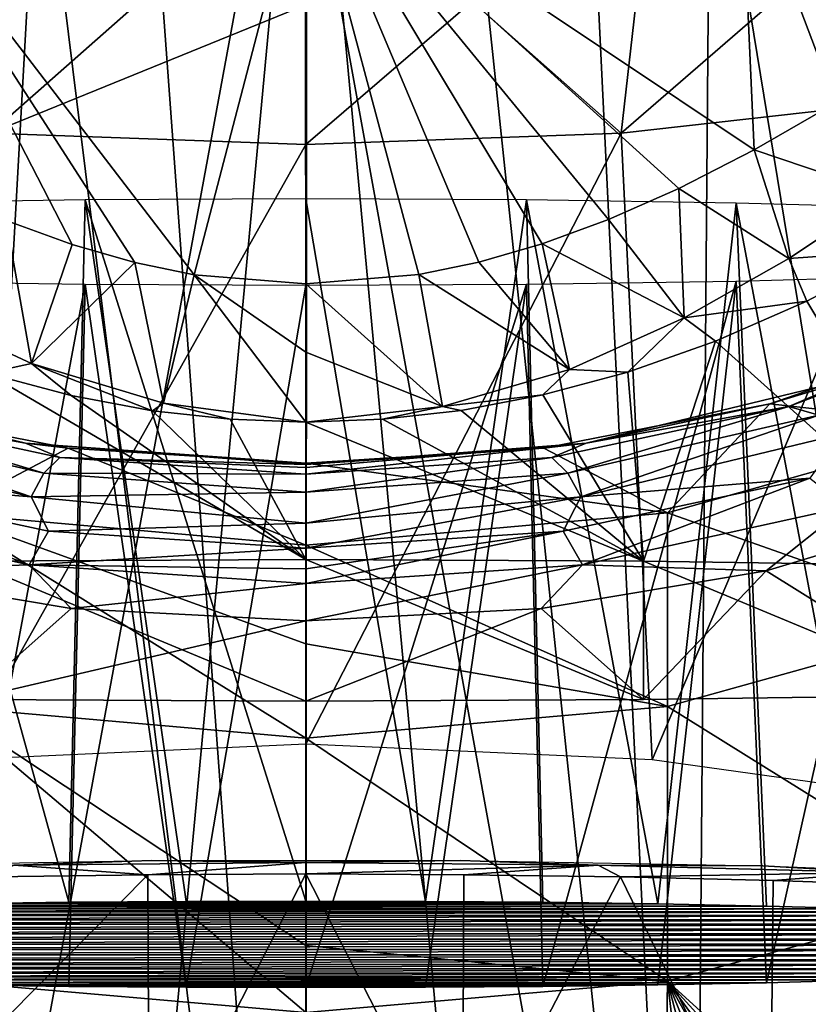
# Model space of a CAD drawing. Header units: millimetres. Extents: x -26 to 26, y -375 to 193.
# Tile 17 of 33: x -3 to 6, y 142 to 154. Entities that reach past the tile are written whole.
import ezdxf

# ---------------------------------------------------------------- set-up
doc = ezdxf.new("R2010")
doc.units = ezdxf.units.MM
doc.header["$LTSCALE"] = 26.699852
for name, color, linetype in [('10', 7, 'CONTINUOUS'), ('123', 7, 'CONTINUOUS'), ('124', 7, 'CONTINUOUS'), ('125', 7, 'CONTINUOUS'), ('126', 7, 'CONTINUOUS'), ('128', 7, 'CONTINUOUS'), ('14', 7, 'CONTINUOUS'), ('15', 7, 'CONTINUOUS'), ('16', 7, 'CONTINUOUS'), ('21', 7, 'CONTINUOUS'), ('22', 7, 'CONTINUOUS'), ('23', 7, 'CONTINUOUS'), ('24', 7, 'CONTINUOUS'), ('25', 7, 'CONTINUOUS'), ('32', 7, 'CONTINUOUS'), ('33', 7, 'CONTINUOUS'), ('40', 7, 'CONTINUOUS'), ('41', 7, 'CONTINUOUS'), ('64', 7, 'CONTINUOUS'), ('65', 7, 'CONTINUOUS')]:
    doc.layers.add(name, color=color, linetype=linetype)

msp = doc.modelspace()

# ---------------------------------------------------------------- linework, layer by layer
at = {"layer": '10', "color": 7, "linetype": 'CONTINUOUS', "true_color": 0xa2afbf}
for points in [[(-9.303, 158.629, 149.83), (0.009, 159.175, 149.636), (-7.433, 118.904, 37.02), (-9.303, 158.629, 149.83)], [(-7.433, 118.904, 37.02), (0.009, 159.175, 149.636), (-3.704, 119.503, 37.879), (-7.433, 118.904, 37.02)], [(-3.704, 119.503, 37.879), (0.009, 159.175, 149.636), (0, 119.699, 38.157), (-3.704, 119.503, 37.879)], [(0, 119.699, 38.157), (0.009, 159.175, 149.636), (3.704, 119.503, 37.879), (0, 119.699, 38.157)], [(0.009, 159.175, 149.636), (9.322, 158.627, 149.831), (3.704, 119.503, 37.879), (0.009, 159.175, 149.636)], [(3.704, 119.503, 37.879), (9.322, 158.627, 149.831), (7.433, 118.904, 37.02), (3.704, 119.503, 37.879)]]:
    msp.add_3dface(points, dxfattribs=at)
at = {"layer": '123', "color": 7, "linetype": 'CONTINUOUS', "true_color": 0xa2afbf}
for points in [[(-2.869, 143.699, 241.49), (-4.26, 143.68, 241.057), (2.869, 143.699, 241.49), (-2.869, 143.699, 241.49)], [(2.869, 143.699, 241.49), (-4.26, 143.68, 241.057), (4.26, 143.68, 241.057), (2.869, 143.699, 241.49)], [(-1.449, 143.71, 241.751), (-2.869, 143.699, 241.49), (1.449, 143.71, 241.751), (-1.449, 143.71, 241.751)], [(1.449, 143.71, 241.751), (-2.869, 143.699, 241.49), (2.869, 143.699, 241.49), (1.449, 143.71, 241.751)], [(0, 143.714, 241.837), (-1.449, 143.71, 241.751), (1.449, 143.71, 241.751), (0, 143.714, 241.837)], [(-7.957, 143.582, 238.825), (-8.981, 143.538, 237.799), (7.957, 143.582, 238.825), (-7.957, 143.582, 238.825)], [(7.957, 143.582, 238.825), (-8.981, 143.538, 237.799), (8.981, 143.538, 237.799), (7.957, 143.582, 238.825)], [(-6.819, 143.621, 239.714), (-7.957, 143.582, 238.825), (6.819, 143.621, 239.714), (-6.819, 143.621, 239.714)], [(6.819, 143.621, 239.714), (-7.957, 143.582, 238.825), (7.957, 143.582, 238.825), (6.819, 143.621, 239.714)], [(-5.573, 143.654, 240.467), (-6.819, 143.621, 239.714), (5.573, 143.654, 240.467), (-5.573, 143.654, 240.467)], [(5.573, 143.654, 240.467), (-6.819, 143.621, 239.714), (6.819, 143.621, 239.714), (5.573, 143.654, 240.467)], [(-4.26, 143.68, 241.057), (-5.573, 143.654, 240.467), (4.26, 143.68, 241.057), (-4.26, 143.68, 241.057)], [(4.26, 143.68, 241.057), (-5.573, 143.654, 240.467), (5.573, 143.654, 240.467), (4.26, 143.68, 241.057)], [(-9.878, 143.488, 236.657), (-10.623, 143.434, 235.424), (9.878, 143.488, 236.657), (-9.878, 143.488, 236.657)], [(9.878, 143.488, 236.657), (-10.623, 143.434, 235.424), (10.623, 143.434, 235.424), (9.878, 143.488, 236.657)], [(-8.981, 143.538, 237.799), (-9.878, 143.488, 236.657), (8.981, 143.538, 237.799), (-8.981, 143.538, 237.799)], [(8.981, 143.538, 237.799), (-9.878, 143.488, 236.657), (9.878, 143.488, 236.657), (8.981, 143.538, 237.799)], [(-11.221, 143.376, 234.097), (-11.65, 143.316, 232.726), (11.221, 143.376, 234.097), (-11.221, 143.376, 234.097)], [(11.221, 143.376, 234.097), (-11.65, 143.316, 232.726), (11.65, 143.316, 232.726), (11.221, 143.376, 234.097)], [(-10.623, 143.434, 235.424), (-11.221, 143.376, 234.097), (10.623, 143.434, 235.424), (-10.623, 143.434, 235.424)], [(10.623, 143.434, 235.424), (-11.221, 143.376, 234.097), (11.221, 143.376, 234.097), (10.623, 143.434, 235.424)], [(-11.908, 143.254, 231.313), (-12, 143.191, 229.851), (11.908, 143.254, 231.313), (-11.908, 143.254, 231.313)], [(11.908, 143.254, 231.313), (-12, 143.191, 229.851), (12, 143.191, 229.851), (11.908, 143.254, 231.313)], [(-11.65, 143.316, 232.726), (-11.908, 143.254, 231.313), (11.65, 143.316, 232.726), (-11.65, 143.316, 232.726)], [(11.65, 143.316, 232.726), (-11.908, 143.254, 231.313), (11.908, 143.254, 231.313), (11.65, 143.316, 232.726)], [(12, 143.191, 229.851), (-12, 143.191, 229.851), (-11.908, 143.127, 228.388), (12, 143.191, 229.851)], [(11.908, 143.127, 228.388), (12, 143.191, 229.851), (-11.908, 143.127, 228.388), (11.908, 143.127, 228.388)], [(-11.65, 143.065, 226.975), (11.908, 143.127, 228.388), (-11.908, 143.127, 228.388), (-11.65, 143.065, 226.975)], [(11.65, 143.065, 226.975), (11.908, 143.127, 228.388), (-11.65, 143.065, 226.975), (11.65, 143.065, 226.975)], [(-11.221, 143.005, 225.604), (11.65, 143.065, 226.975), (-11.65, 143.065, 226.975), (-11.221, 143.005, 225.604)], [(11.221, 143.005, 225.604), (11.65, 143.065, 226.975), (-11.221, 143.005, 225.604), (11.221, 143.005, 225.604)], [(-10.623, 142.947, 224.277), (11.221, 143.005, 225.604), (-11.221, 143.005, 225.604), (-10.623, 142.947, 224.277)], [(10.623, 142.947, 224.277), (11.221, 143.005, 225.604), (-10.623, 142.947, 224.277), (10.623, 142.947, 224.277)], [(-9.878, 142.893, 223.044), (10.623, 142.947, 224.277), (-10.623, 142.947, 224.277), (-9.878, 142.893, 223.044)], [(9.878, 142.893, 223.044), (10.623, 142.947, 224.277), (-9.878, 142.893, 223.044), (9.878, 142.893, 223.044)], [(-8.981, 142.844, 221.902), (9.878, 142.893, 223.044), (-9.878, 142.893, 223.044), (-8.981, 142.844, 221.902)], [(8.981, 142.844, 221.902), (9.878, 142.893, 223.044), (-8.981, 142.844, 221.902), (8.981, 142.844, 221.902)], [(-7.957, 142.799, 220.876), (8.981, 142.844, 221.902), (-8.981, 142.844, 221.902), (-7.957, 142.799, 220.876)], [(7.957, 142.799, 220.876), (8.981, 142.844, 221.902), (-7.957, 142.799, 220.876), (7.957, 142.799, 220.876)], [(-6.819, 142.76, 219.987), (7.957, 142.799, 220.876), (-7.957, 142.799, 220.876), (-6.819, 142.76, 219.987)], [(6.819, 142.76, 219.987), (7.957, 142.799, 220.876), (-6.819, 142.76, 219.987), (6.819, 142.76, 219.987)], [(-5.573, 142.727, 219.234), (6.819, 142.76, 219.987), (-6.819, 142.76, 219.987), (-5.573, 142.727, 219.234)], [(5.573, 142.727, 219.234), (6.819, 142.76, 219.987), (-5.573, 142.727, 219.234), (5.573, 142.727, 219.234)], [(-4.26, 142.701, 218.644), (5.573, 142.727, 219.234), (-5.573, 142.727, 219.234), (-4.26, 142.701, 218.644)], [(4.26, 142.701, 218.644), (5.573, 142.727, 219.234), (-4.26, 142.701, 218.644), (4.26, 142.701, 218.644)], [(-2.869, 142.682, 218.211), (4.26, 142.701, 218.644), (-4.26, 142.701, 218.644), (-2.869, 142.682, 218.211)], [(2.869, 142.682, 218.211), (4.26, 142.701, 218.644), (-2.869, 142.682, 218.211), (2.869, 142.682, 218.211)], [(-1.449, 142.671, 217.95), (2.869, 142.682, 218.211), (-2.869, 142.682, 218.211), (-1.449, 142.671, 217.95)], [(1.449, 142.671, 217.95), (2.869, 142.682, 218.211), (-1.449, 142.671, 217.95), (1.449, 142.671, 217.95)], [(0, 142.667, 217.864), (1.449, 142.671, 217.95), (-1.449, 142.671, 217.95), (0, 142.667, 217.864)]]:
    msp.add_3dface(points, dxfattribs=at)
at = {"layer": '124', "color": 7, "linetype": 'CONTINUOUS', "true_color": 0xa2afbf}
for points in [[(-5.207, 152.154, 240.281), (-2.869, 143.699, 241.49), (-2.67, 152.193, 241.168), (-5.207, 152.154, 240.281)], [(-4.26, 143.68, 241.057), (-2.869, 143.699, 241.49), (-5.207, 152.154, 240.281), (-4.26, 143.68, 241.057)], [(-2.869, 143.699, 241.49), (-1.449, 143.71, 241.751), (-2.67, 152.193, 241.168), (-2.869, 143.699, 241.49)], [(-2.67, 152.193, 241.168), (0, 143.714, 241.837), (0, 152.206, 241.468), (-2.67, 152.193, 241.168)], [(-1.449, 143.71, 241.751), (0, 143.714, 241.837), (-2.67, 152.193, 241.168), (-1.449, 143.71, 241.751)], [(0, 143.714, 241.837), (1.449, 143.71, 241.751), (0, 152.206, 241.468), (0, 143.714, 241.837)], [(0, 152.206, 241.468), (1.449, 143.71, 241.751), (2.67, 152.193, 241.168), (0, 152.206, 241.468)], [(1.449, 143.71, 241.751), (2.869, 143.699, 241.49), (2.67, 152.193, 241.168), (1.449, 143.71, 241.751)], [(2.869, 143.699, 241.49), (4.26, 143.68, 241.057), (2.67, 152.193, 241.168), (2.869, 143.699, 241.49)], [(2.67, 152.193, 241.168), (4.26, 143.68, 241.057), (5.207, 152.154, 240.281), (2.67, 152.193, 241.168)], [(4.26, 143.68, 241.057), (5.573, 143.654, 240.467), (5.207, 152.154, 240.281), (4.26, 143.68, 241.057)], [(5.573, 143.654, 240.467), (6.819, 143.621, 239.714), (5.207, 152.154, 240.281), (5.573, 143.654, 240.467)], [(5.207, 152.154, 240.281), (6.819, 143.621, 239.714), (7.482, 152.092, 238.853), (5.207, 152.154, 240.281)]]:
    msp.add_3dface(points, dxfattribs=at)
at = {"layer": '125', "color": 7, "linetype": 'CONTINUOUS', "true_color": 0xa2afbf}
for points in [[(-2.67, 151.172, 217.792), (-4.26, 142.701, 218.644), (-5.207, 151.211, 218.678), (-2.67, 151.172, 217.792)], [(5.207, 151.211, 218.678), (2.869, 142.682, 218.211), (2.67, 151.172, 217.792), (5.207, 151.211, 218.678)], [(4.26, 142.701, 218.644), (2.869, 142.682, 218.211), (5.207, 151.211, 218.678), (4.26, 142.701, 218.644)], [(5.573, 142.727, 219.234), (4.26, 142.701, 218.644), (5.207, 151.211, 218.678), (5.573, 142.727, 219.234)], [(7.482, 151.273, 220.107), (5.573, 142.727, 219.234), (5.207, 151.211, 218.678), (7.482, 151.273, 220.107)], [(6.819, 142.76, 219.987), (5.573, 142.727, 219.234), (7.482, 151.273, 220.107), (6.819, 142.76, 219.987)], [(-2.869, 142.682, 218.211), (-4.26, 142.701, 218.644), (-2.67, 151.172, 217.792), (-2.869, 142.682, 218.211)], [(-1.449, 142.671, 217.95), (-2.869, 142.682, 218.211), (-2.67, 151.172, 217.792), (-1.449, 142.671, 217.95)], [(0, 151.159, 217.491), (-1.449, 142.671, 217.95), (-2.67, 151.172, 217.792), (0, 151.159, 217.491)], [(0, 142.667, 217.864), (-1.449, 142.671, 217.95), (0, 151.159, 217.491), (0, 142.667, 217.864)], [(1.449, 142.671, 217.95), (0, 142.667, 217.864), (2.67, 151.172, 217.792), (1.449, 142.671, 217.95)], [(2.67, 151.172, 217.792), (0, 142.667, 217.864), (0, 151.159, 217.491), (2.67, 151.172, 217.792)], [(2.869, 142.682, 218.211), (1.449, 142.671, 217.95), (2.67, 151.172, 217.792), (2.869, 142.682, 218.211)]]:
    msp.add_3dface(points, dxfattribs=at)
at = {"layer": '126', "color": 7, "linetype": 'CONTINUOUS', "true_color": 0xa2afbf}
for points in [[(-1.895, 140.345, -8.248), (-5.62, 140.285, -7.555), (-1.913, 144.033, -5.668), (-1.895, 140.345, -8.248)], [(-1.913, 144.033, -5.668), (-5.62, 140.285, -7.555), (-3.805, 144.007, -5.369), (-1.913, 144.033, -5.668)], [(0, 144.042, -5.768), (-1.895, 140.345, -8.248), (-1.913, 144.033, -5.668), (0, 144.042, -5.768)], [(1.895, 140.345, -8.248), (-1.895, 140.345, -8.248), (0, 144.042, -5.768), (1.895, 140.345, -8.248)], [(1.913, 144.033, -5.668), (1.895, 140.345, -8.248), (0, 144.042, -5.768), (1.913, 144.033, -5.668)], [(3.805, 144.007, -5.369), (1.895, 140.345, -8.248), (1.913, 144.033, -5.668), (3.805, 144.007, -5.369)], [(5.62, 140.285, -7.555), (1.895, 140.345, -8.248), (3.805, 144.007, -5.369), (5.62, 140.285, -7.555)], [(5.655, 143.964, -4.875), (5.62, 140.285, -7.555), (3.805, 144.007, -5.369), (5.655, 143.964, -4.875)], [(7.443, 143.904, -4.191), (5.62, 140.285, -7.555), (5.655, 143.964, -4.875), (7.443, 143.904, -4.191)], [(9.154, 140.165, -6.191), (5.62, 140.285, -7.555), (7.443, 143.904, -4.191), (9.154, 140.165, -6.191)]]:
    msp.add_3dface(points, dxfattribs=at)
at = {"layer": '128', "color": 7, "linetype": 'CONTINUOUS', "true_color": 0xa2afbf}
for points in [[(-1.87, 144.206, -5.247), (-3.535, 144.149, -5.23), (-5.529, 144.138, -4.472), (-1.87, 144.206, -5.247)], [(0, 144.179, -5.577), (-3.535, 144.149, -5.23), (-1.87, 144.206, -5.247), (0, 144.179, -5.577)], [(0, 144.179, -5.577), (-1.913, 144.033, -5.668), (-3.535, 144.149, -5.23), (0, 144.179, -5.577)], [(0, 144.042, -5.768), (-1.913, 144.033, -5.668), (0, 144.179, -5.577), (0, 144.042, -5.768)], [(1.87, 144.206, -5.247), (0, 144.179, -5.577), (-1.87, 144.206, -5.247), (1.87, 144.206, -5.247)], [(3.535, 144.149, -5.23), (0, 144.179, -5.577), (1.87, 144.206, -5.247), (3.535, 144.149, -5.23)], [(3.535, 144.149, -5.23), (0, 144.042, -5.768), (0, 144.179, -5.577), (3.535, 144.149, -5.23)], [(5.529, 144.138, -4.472), (3.535, 144.149, -5.23), (1.87, 144.206, -5.247), (5.529, 144.138, -4.472)], [(-1.913, 144.033, -5.668), (-3.805, 144.007, -5.369), (-3.535, 144.149, -5.23), (-1.913, 144.033, -5.668)], [(1.913, 144.033, -5.668), (0, 144.042, -5.768), (3.535, 144.149, -5.23), (1.913, 144.033, -5.668)], [(3.805, 144.007, -5.369), (1.913, 144.033, -5.668), (3.535, 144.149, -5.23), (3.805, 144.007, -5.369)], [(6.935, 144.059, -4.203), (3.805, 144.007, -5.369), (3.535, 144.149, -5.23), (6.935, 144.059, -4.203)], [(6.935, 144.059, -4.203), (3.535, 144.149, -5.23), (5.529, 144.138, -4.472), (6.935, 144.059, -4.203)], [(5.655, 143.964, -4.875), (3.805, 144.007, -5.369), (6.935, 144.059, -4.203), (5.655, 143.964, -4.875)], [(8.947, 144.006, -2.956), (6.935, 144.059, -4.203), (5.529, 144.138, -4.472), (8.947, 144.006, -2.956)], [(7.443, 143.904, -4.191), (5.655, 143.964, -4.875), (6.935, 144.059, -4.203), (7.443, 143.904, -4.191)]]:
    msp.add_3dface(points, dxfattribs=at)
at = {"layer": '14', "color": 7, "linetype": 'CONTINUOUS', "true_color": 0xa2afbf}
for points in [[(-2.875, 149.188, 208.046), (-5.611, 149.724, 208.539), (-4.374, 148.406, 198.552), (-2.875, 149.188, 208.046)], [(0, 148.018, 198.603), (-2.875, 149.188, 208.046), (-4.374, 148.406, 198.552), (0, 148.018, 198.603)], [(0, 149.008, 207.876), (-2.875, 149.188, 208.046), (0, 148.018, 198.603), (0, 149.008, 207.876)], [(0, 148.018, 198.603), (-4.374, 148.406, 198.552), (0, 146.824, 190.661), (0, 148.018, 198.603)], [(-4.374, 148.406, 198.552), (-4.374, 146.068, 184.466), (0, 145.684, 184.544), (-4.374, 148.406, 198.552)], [(-4.374, 148.406, 198.552), (0, 145.684, 184.544), (0, 146.824, 190.661), (-4.374, 148.406, 198.552)], [(-4.374, 142.744, 170.579), (0, 142.367, 170.683), (-4.374, 146.068, 184.466), (-4.374, 142.744, 170.579)], [(0, 142.367, 170.683), (0, 143.176, 173.695), (-4.374, 146.068, 184.466), (0, 142.367, 170.683)], [(-4.374, 146.068, 184.466), (0, 143.176, 173.695), (0, 145.684, 184.544), (-4.374, 146.068, 184.466)], [(-0.658, 138.096, 157.101), (0, 138.089, 157.104), (-4.374, 142.744, 170.579), (-0.658, 138.096, 157.101)], [(-4.374, 142.744, 170.579), (0, 138.089, 157.104), (0, 142.367, 170.683), (-4.374, 142.744, 170.579)], [(-3.735, 138.355, 157.009), (-3.146, 138.276, 157.037), (-4.374, 142.744, 170.579), (-3.735, 138.355, 157.009)], [(-3.146, 138.276, 157.037), (-2.544, 138.21, 157.061), (-4.374, 142.744, 170.579), (-3.146, 138.276, 157.037)], [(-2.544, 138.21, 157.061), (-1.929, 138.158, 157.079), (-4.374, 142.744, 170.579), (-2.544, 138.21, 157.061)], [(-1.929, 138.158, 157.079), (-1.3, 138.12, 157.093), (-4.374, 142.744, 170.579), (-1.929, 138.158, 157.079)], [(-1.3, 138.12, 157.093), (-0.658, 138.096, 157.101), (-4.374, 142.744, 170.579), (-1.3, 138.12, 157.093)]]:
    msp.add_3dface(points, dxfattribs=at)
at = {"layer": '15', "color": 7, "linetype": 'CONTINUOUS', "true_color": 0xa2afbf}
for points in [[(5.614, 149.725, 208.54), (8.088, 149.45, 198.417), (8.201, 150.619, 209.349), (5.614, 149.725, 208.54)], [(2.878, 149.188, 208.046), (4.374, 148.407, 198.552), (5.614, 149.725, 208.54), (2.878, 149.188, 208.046)], [(4.374, 148.407, 198.552), (8.088, 149.45, 198.417), (5.614, 149.725, 208.54), (4.374, 148.407, 198.552)], [(8.088, 149.45, 198.417), (4.374, 148.407, 198.552), (8.088, 147.099, 184.257), (8.088, 149.45, 198.417)], [(0, 149.008, 207.876), (4.374, 148.407, 198.552), (2.878, 149.188, 208.046), (0, 149.008, 207.876)], [(0, 149.008, 207.876), (0, 148.018, 198.603), (4.374, 148.407, 198.552), (0, 149.008, 207.876)], [(4.374, 148.407, 198.552), (0, 148.018, 198.603), (4.374, 146.068, 184.466), (4.374, 148.407, 198.552)], [(8.088, 147.099, 184.257), (4.374, 148.407, 198.552), (4.374, 146.068, 184.466), (8.088, 147.099, 184.257)], [(0, 148.018, 198.603), (0, 146.824, 190.661), (4.374, 146.068, 184.466), (0, 148.018, 198.603)], [(8.088, 147.099, 184.257), (4.374, 146.068, 184.466), (8.088, 143.758, 170.298), (8.088, 147.099, 184.257)], [(0, 146.824, 190.661), (0, 145.684, 184.544), (4.374, 146.068, 184.466), (0, 146.824, 190.661)], [(4.374, 146.068, 184.466), (0, 145.684, 184.544), (4.374, 142.744, 170.579), (4.374, 146.068, 184.466)], [(8.088, 143.758, 170.298), (4.374, 146.068, 184.466), (4.374, 142.744, 170.579), (8.088, 143.758, 170.298)], [(0, 145.684, 184.544), (0, 143.176, 173.695), (4.374, 142.744, 170.579), (0, 145.684, 184.544)], [(8.031, 139.429, 156.629), (8.088, 143.758, 170.298), (4.374, 142.744, 170.579), (8.031, 139.429, 156.629)], [(0, 143.176, 173.695), (0, 142.367, 170.683), (4.374, 142.744, 170.579), (0, 143.176, 173.695)], [(0, 142.367, 170.683), (4.312, 138.447, 156.977), (4.374, 142.744, 170.579), (0, 142.367, 170.683)], [(4.312, 138.447, 156.977), (4.877, 138.552, 156.94), (4.374, 142.744, 170.579), (4.312, 138.447, 156.977)], [(4.877, 138.552, 156.94), (5.431, 138.669, 156.898), (4.374, 142.744, 170.579), (4.877, 138.552, 156.94)], [(5.431, 138.669, 156.898), (5.975, 138.798, 156.852), (4.374, 142.744, 170.579), (5.431, 138.669, 156.898)], [(5.975, 138.798, 156.852), (6.506, 138.939, 156.802), (4.374, 142.744, 170.579), (5.975, 138.798, 156.852)], [(6.506, 138.939, 156.802), (7.026, 139.092, 156.748), (4.374, 142.744, 170.579), (6.506, 138.939, 156.802)], [(7.026, 139.092, 156.748), (7.535, 139.255, 156.691), (4.374, 142.744, 170.579), (7.026, 139.092, 156.748)], [(7.535, 139.255, 156.691), (8.031, 139.429, 156.629), (4.374, 142.744, 170.579), (7.535, 139.255, 156.691)]]:
    msp.add_3dface(points, dxfattribs=at)
at = {"layer": '16', "color": 7, "linetype": 'CONTINUOUS', "true_color": 0xa2afbf}
for points in [[(-5.277, 156.4, 246.491), (-1.354, 151.286, 248.86), (-0.008, 156.427, 246.872), (-5.277, 156.4, 246.491)], [(-2.072, 151.434, 248.78), (-1.354, 151.286, 248.86), (-5.277, 156.4, 246.491), (-2.072, 151.434, 248.78)], [(-2.83, 151.652, 248.659), (-2.072, 151.434, 248.78), (-5.277, 156.4, 246.491), (-2.83, 151.652, 248.659)], [(-3.627, 151.943, 248.493), (-2.83, 151.652, 248.659), (-5.277, 156.4, 246.491), (-3.627, 151.943, 248.493)], [(-1.354, 151.286, 248.86), (0, 151.175, 248.919), (-0.008, 156.427, 246.872), (-1.354, 151.286, 248.86)], [(-0.008, 156.427, 246.872), (0, 151.175, 248.919), (1.368, 151.288, 248.859), (-0.008, 156.427, 246.872)], [(5.262, 156.4, 246.493), (-0.008, 156.427, 246.872), (5.425, 152.796, 247.973), (5.262, 156.4, 246.493)], [(5.425, 152.796, 247.973), (-0.008, 156.427, 246.872), (4.513, 152.33, 248.263), (5.425, 152.796, 247.973)], [(4.513, 152.33, 248.263), (-0.008, 156.427, 246.872), (3.661, 151.954, 248.486), (4.513, 152.33, 248.263)], [(3.661, 151.954, 248.486), (-0.008, 156.427, 246.872), (2.858, 151.659, 248.655), (3.661, 151.954, 248.486)], [(2.858, 151.659, 248.655), (-0.008, 156.427, 246.872), (2.094, 151.438, 248.777), (2.858, 151.659, 248.655)], [(2.094, 151.438, 248.777), (-0.008, 156.427, 246.872), (1.368, 151.288, 248.859), (2.094, 151.438, 248.777)], [(8.667, 154.884, 246.507), (5.262, 156.4, 246.493), (7.877, 154.317, 246.932), (8.667, 154.884, 246.507)], [(7.877, 154.317, 246.932), (5.262, 156.4, 246.493), (7.123, 153.811, 247.295), (7.877, 154.317, 246.932)], [(7.123, 153.811, 247.295), (5.262, 156.4, 246.493), (6.414, 153.366, 247.601), (7.123, 153.811, 247.295)], [(6.414, 153.366, 247.601), (5.262, 156.4, 246.493), (5.425, 152.796, 247.973), (6.414, 153.366, 247.601)]]:
    msp.add_3dface(points, dxfattribs=at)
at = {"layer": '21', "color": 7, "linetype": 'CONTINUOUS', "true_color": 0xa2afbf}
for points in [[(0, 146.131, 210.083), (0, 147.843, 249.286), (-4.085, 147.824, 248.856), (0, 146.131, 210.083)], [(-4.085, 146.15, 210.513), (0, 146.131, 210.083), (-4.085, 147.824, 248.856), (-4.085, 146.15, 210.513)], [(4.085, 147.824, 248.856), (0, 147.843, 249.286), (4.085, 146.15, 210.513), (4.085, 147.824, 248.856)], [(4.085, 146.15, 210.513), (0, 147.843, 249.286), (0, 146.131, 210.083), (4.085, 146.15, 210.513)], [(7.984, 147.769, 247.589), (4.085, 147.824, 248.856), (7.983, 146.205, 211.781), (7.984, 147.769, 247.589)], [(7.983, 146.205, 211.781), (4.085, 147.824, 248.856), (4.085, 146.15, 210.513), (7.983, 146.205, 211.781)]]:
    msp.add_3dface(points, dxfattribs=at)
at = {"layer": '22', "color": 7, "linetype": 'CONTINUOUS', "true_color": 0xa2afbf}
for points in [[(6.06, 150.967, 248.189), (7.984, 147.769, 247.589), (7.22, 151.58, 247.745), (6.06, 150.967, 248.189)], [(4.955, 150.482, 248.534), (7.984, 147.769, 247.589), (6.06, 150.967, 248.189), (4.955, 150.482, 248.534)], [(3.894, 150.109, 248.796), (4.085, 147.824, 248.856), (4.955, 150.482, 248.534), (3.894, 150.109, 248.796)], [(4.085, 147.824, 248.856), (7.984, 147.769, 247.589), (4.955, 150.482, 248.534), (4.085, 147.824, 248.856)], [(2.868, 149.833, 248.988), (4.085, 147.824, 248.856), (3.894, 150.109, 248.796), (2.868, 149.833, 248.988)], [(1.878, 149.646, 249.117), (4.085, 147.824, 248.856), (2.868, 149.833, 248.988), (1.878, 149.646, 249.117)], [(0, 149.506, 249.214), (4.085, 147.824, 248.856), (0.928, 149.54, 249.19), (0, 149.506, 249.214)], [(0.928, 149.54, 249.19), (4.085, 147.824, 248.856), (1.878, 149.646, 249.117), (0.928, 149.54, 249.19)], [(0, 147.843, 249.286), (4.085, 147.824, 248.856), (0, 149.506, 249.214), (0, 147.843, 249.286)], [(8.161, 148.486, 211.76), (7.983, 146.205, 211.781), (5.568, 147.707, 210.822), (8.161, 148.486, 211.76)], [(5.568, 147.707, 210.822), (4.085, 146.15, 210.513), (2.845, 147.252, 210.242), (5.568, 147.707, 210.822)], [(7.983, 146.205, 211.781), (4.085, 146.15, 210.513), (5.568, 147.707, 210.822), (7.983, 146.205, 211.781)], [(4.085, 146.15, 210.513), (0, 146.131, 210.083), (2.845, 147.252, 210.242), (4.085, 146.15, 210.513)], [(2.845, 147.252, 210.242), (0, 146.131, 210.083), (0, 147.102, 210.041), (2.845, 147.252, 210.242)]]:
    msp.add_3dface(points, dxfattribs=at)
at = {"layer": '23', "color": 7, "linetype": 'CONTINUOUS', "true_color": 0xa2afbf}
for points in [[(-4.085, 147.824, 248.856), (0, 147.843, 249.286), (-3.861, 150.097, 248.804), (-4.085, 147.824, 248.856)], [(-3.861, 150.097, 248.804), (0, 147.843, 249.286), (-2.84, 149.826, 248.993), (-3.861, 150.097, 248.804)], [(-2.84, 149.826, 248.993), (0, 147.843, 249.286), (-1.858, 149.643, 249.119), (-2.84, 149.826, 248.993)], [(-1.858, 149.643, 249.119), (0, 147.843, 249.286), (-0.917, 149.539, 249.191), (-1.858, 149.643, 249.119)], [(0, 147.843, 249.286), (0, 149.506, 249.214), (-0.917, 149.539, 249.191), (0, 147.843, 249.286)], [(-2.84, 147.251, 210.241), (-4.085, 146.15, 210.513), (-5.562, 147.705, 210.82), (-2.84, 147.251, 210.241)], [(0, 147.102, 210.041), (-4.085, 146.15, 210.513), (-2.84, 147.251, 210.241), (0, 147.102, 210.041)], [(0, 146.131, 210.083), (-4.085, 146.15, 210.513), (0, 147.102, 210.041), (0, 146.131, 210.083)]]:
    msp.add_3dface(points, dxfattribs=at)
at = {"layer": '24', "color": 7, "linetype": 'CONTINUOUS', "true_color": 0xa2afbf}
for points in [[(-6.644, 150.035, 209.12), (-5.611, 149.724, 208.539), (-3.392, 149.251, 208.54), (-6.644, 150.035, 209.12)], [(-6.644, 150.035, 209.12), (-3.392, 149.251, 208.54), (-5.846, 149.692, 209.447), (-6.644, 150.035, 209.12)], [(-6.207, 149.59, 210.006), (-5.846, 149.692, 209.447), (-3.171, 148.887, 209.397), (-6.207, 149.59, 210.006)], [(-5.846, 149.692, 209.447), (-3.392, 149.251, 208.54), (-2.976, 149.076, 208.952), (-5.846, 149.692, 209.447)], [(-5.846, 149.692, 209.447), (-2.976, 149.076, 208.952), (-3.171, 148.887, 209.397), (-5.846, 149.692, 209.447)], [(-5.611, 149.724, 208.539), (-2.875, 149.188, 208.046), (-3.392, 149.251, 208.54), (-5.611, 149.724, 208.539)], [(-6.491, 149.363, 210.496), (-6.207, 149.59, 210.006), (-3.326, 148.602, 209.78), (-6.491, 149.363, 210.496)], [(-6.207, 149.59, 210.006), (-3.171, 148.887, 209.397), (-3.326, 148.602, 209.78), (-6.207, 149.59, 210.006)], [(-6.491, 149.363, 210.496), (-3.326, 148.602, 209.78), (-6.099, 148.827, 210.694), (-6.491, 149.363, 210.496)], [(-2.875, 149.188, 208.046), (0, 149.008, 207.876), (-3.392, 149.251, 208.54), (-2.875, 149.188, 208.046)], [(-3.392, 149.251, 208.54), (0, 149.008, 207.876), (0, 148.993, 208.335), (-3.392, 149.251, 208.54)], [(-3.392, 149.251, 208.54), (0, 148.993, 208.335), (-2.976, 149.076, 208.952), (-3.392, 149.251, 208.54)], [(-2.976, 149.076, 208.952), (0, 148.874, 208.779), (-3.171, 148.887, 209.397), (-2.976, 149.076, 208.952)], [(0, 148.993, 208.335), (0, 148.958, 208.516), (-2.976, 149.076, 208.952), (0, 148.993, 208.335)], [(-2.976, 149.076, 208.952), (0, 148.958, 208.516), (0, 148.874, 208.779), (-2.976, 149.076, 208.952)], [(-3.349, 147.78, 210.245), (-6.543, 148.48, 211.042), (-6.099, 148.827, 210.694), (-3.349, 147.78, 210.245)], [(-3.349, 147.78, 210.245), (-6.099, 148.827, 210.694), (-3.115, 148.187, 210.026), (-3.349, 147.78, 210.245)], [(-6.099, 148.827, 210.694), (-3.326, 148.602, 209.78), (-3.115, 148.187, 210.026), (-6.099, 148.827, 210.694)], [(-3.171, 148.887, 209.397), (0, 148.657, 209.184), (-3.326, 148.602, 209.78), (-3.171, 148.887, 209.397)], [(0, 148.874, 208.779), (0, 148.657, 209.184), (-3.171, 148.887, 209.397), (0, 148.874, 208.779)], [(0, 148.657, 209.184), (0, 148.285, 209.588), (-3.326, 148.602, 209.78), (0, 148.657, 209.184)], [(-3.326, 148.602, 209.78), (0, 148.285, 209.588), (-3.115, 148.187, 210.026), (-3.326, 148.602, 209.78)], [(-3.349, 147.78, 210.245), (-5.562, 147.705, 210.82), (-6.543, 148.48, 211.042), (-3.349, 147.78, 210.245)], [(-3.115, 148.187, 210.026), (0, 148.285, 209.588), (0, 147.979, 209.795), (-3.115, 148.187, 210.026)], [(-3.349, 147.78, 210.245), (-3.115, 148.187, 210.026), (0, 147.979, 209.795), (-3.349, 147.78, 210.245)], [(-3.349, 147.78, 210.245), (0, 147.979, 209.795), (0, 147.73, 209.911), (-3.349, 147.78, 210.245)], [(-2.84, 147.251, 210.241), (-5.562, 147.705, 210.82), (-3.349, 147.78, 210.245), (-2.84, 147.251, 210.241)], [(0, 147.553, 209.969), (-2.84, 147.251, 210.241), (-3.349, 147.78, 210.245), (0, 147.553, 209.969)], [(0, 147.553, 209.969), (-3.349, 147.78, 210.245), (0, 147.73, 209.911), (0, 147.553, 209.969)], [(0, 147.102, 210.041), (-2.84, 147.251, 210.241), (0, 147.553, 209.969), (0, 147.102, 210.041)]]:
    msp.add_3dface(points, dxfattribs=at)
at = {"layer": '25', "color": 7, "linetype": 'CONTINUOUS', "true_color": 0xa2afbf}
for points in [[(5.614, 149.725, 208.54), (8.201, 150.619, 209.349), (6.644, 150.035, 209.12), (5.614, 149.725, 208.54)], [(5.846, 149.692, 209.447), (6.644, 150.035, 209.12), (8.532, 150.712, 210.208), (5.846, 149.692, 209.447)], [(5.846, 149.692, 209.447), (8.532, 150.712, 210.208), (6.207, 149.59, 210.006), (5.846, 149.692, 209.447)], [(3.392, 149.251, 208.54), (5.614, 149.725, 208.54), (6.644, 150.035, 209.12), (3.392, 149.251, 208.54)], [(3.392, 149.251, 208.54), (6.644, 150.035, 209.12), (5.846, 149.692, 209.447), (3.392, 149.251, 208.54)], [(2.878, 149.188, 208.046), (5.614, 149.725, 208.54), (3.392, 149.251, 208.54), (2.878, 149.188, 208.046)], [(2.976, 149.076, 208.952), (3.392, 149.251, 208.54), (5.846, 149.692, 209.447), (2.976, 149.076, 208.952)], [(2.976, 149.076, 208.952), (5.846, 149.692, 209.447), (3.171, 148.887, 209.397), (2.976, 149.076, 208.952)], [(3.171, 148.887, 209.397), (5.846, 149.692, 209.447), (6.207, 149.59, 210.006), (3.171, 148.887, 209.397)], [(3.171, 148.887, 209.397), (6.207, 149.59, 210.006), (3.326, 148.602, 209.78), (3.171, 148.887, 209.397)], [(3.326, 148.602, 209.78), (6.207, 149.59, 210.006), (6.491, 149.363, 210.496), (3.326, 148.602, 209.78)], [(3.326, 148.602, 209.78), (6.491, 149.363, 210.496), (6.099, 148.827, 210.694), (3.326, 148.602, 209.78)], [(0, 148.993, 208.335), (2.878, 149.188, 208.046), (3.392, 149.251, 208.54), (0, 148.993, 208.335)], [(0, 148.958, 208.516), (0, 148.993, 208.335), (3.392, 149.251, 208.54), (0, 148.958, 208.516)], [(0, 148.874, 208.779), (0, 148.958, 208.516), (3.392, 149.251, 208.54), (0, 148.874, 208.779)], [(0, 148.874, 208.779), (3.392, 149.251, 208.54), (2.976, 149.076, 208.952), (0, 148.874, 208.779)], [(0, 149.008, 207.876), (2.878, 149.188, 208.046), (0, 148.993, 208.335), (0, 149.008, 207.876)], [(0, 148.657, 209.184), (0, 148.874, 208.779), (2.976, 149.076, 208.952), (0, 148.657, 209.184)], [(0, 148.657, 209.184), (2.976, 149.076, 208.952), (3.171, 148.887, 209.397), (0, 148.657, 209.184)], [(0, 148.285, 209.588), (0, 148.657, 209.184), (3.171, 148.887, 209.397), (0, 148.285, 209.588)], [(0, 148.285, 209.588), (3.171, 148.887, 209.397), (3.326, 148.602, 209.78), (0, 148.285, 209.588)], [(3.349, 147.78, 210.245), (3.115, 148.187, 210.026), (6.099, 148.827, 210.694), (3.349, 147.78, 210.245)], [(3.115, 148.187, 210.026), (3.326, 148.602, 209.78), (6.099, 148.827, 210.694), (3.115, 148.187, 210.026)], [(6.543, 148.48, 211.042), (3.349, 147.78, 210.245), (6.099, 148.827, 210.694), (6.543, 148.48, 211.042)], [(0, 147.979, 209.795), (0, 148.285, 209.588), (3.326, 148.602, 209.78), (0, 147.979, 209.795)], [(0, 147.979, 209.795), (3.326, 148.602, 209.78), (3.115, 148.187, 210.026), (0, 147.979, 209.795)], [(6.543, 148.48, 211.042), (5.568, 147.707, 210.822), (3.349, 147.78, 210.245), (6.543, 148.48, 211.042)], [(8.161, 148.486, 211.76), (5.568, 147.707, 210.822), (6.543, 148.48, 211.042), (8.161, 148.486, 211.76)], [(0, 147.553, 209.969), (0, 147.73, 209.911), (3.115, 148.187, 210.026), (0, 147.553, 209.969)], [(3.349, 147.78, 210.245), (0, 147.553, 209.969), (3.115, 148.187, 210.026), (3.349, 147.78, 210.245)], [(0, 147.73, 209.911), (0, 147.979, 209.795), (3.115, 148.187, 210.026), (0, 147.73, 209.911)], [(2.845, 147.252, 210.242), (0, 147.102, 210.041), (3.349, 147.78, 210.245), (2.845, 147.252, 210.242)], [(0, 147.102, 210.041), (0, 147.553, 209.969), (3.349, 147.78, 210.245), (0, 147.102, 210.041)], [(5.568, 147.707, 210.822), (2.845, 147.252, 210.242), (3.349, 147.78, 210.245), (5.568, 147.707, 210.822)]]:
    msp.add_3dface(points, dxfattribs=at)
at = {"layer": '32', "color": 7, "linetype": 'CONTINUOUS', "true_color": 0xa2afbf}
for points in [[(6.414, 153.366, 247.601), (5.425, 152.796, 247.973), (7.012, 152.262, 247.749), (6.414, 153.366, 247.601)], [(5.425, 152.796, 247.973), (4.513, 152.33, 248.263), (5.843, 151.485, 248.208), (5.425, 152.796, 247.973)], [(7.012, 152.262, 247.749), (5.425, 152.796, 247.973), (5.843, 151.485, 248.208), (7.012, 152.262, 247.749)], [(4.513, 152.33, 248.263), (3.661, 151.954, 248.486), (4.579, 150.764, 248.603), (4.513, 152.33, 248.263)], [(5.843, 151.485, 248.208), (4.513, 152.33, 248.263), (4.579, 150.764, 248.603), (5.843, 151.485, 248.208)], [(7.22, 151.58, 247.745), (7.012, 152.262, 247.749), (5.843, 151.485, 248.208), (7.22, 151.58, 247.745)], [(3.661, 151.954, 248.486), (2.858, 151.659, 248.655), (4.579, 150.764, 248.603), (3.661, 151.954, 248.486)], [(2.858, 151.659, 248.655), (2.094, 151.438, 248.777), (3.191, 150.142, 248.92), (2.858, 151.659, 248.655)], [(4.579, 150.764, 248.603), (2.858, 151.659, 248.655), (3.191, 150.142, 248.92), (4.579, 150.764, 248.603)], [(6.06, 150.967, 248.189), (7.22, 151.58, 247.745), (5.843, 151.485, 248.208), (6.06, 150.967, 248.189)], [(2.094, 151.438, 248.777), (1.368, 151.288, 248.859), (3.191, 150.142, 248.92), (2.094, 151.438, 248.777)], [(6.06, 150.967, 248.189), (5.843, 151.485, 248.208), (4.579, 150.764, 248.603), (6.06, 150.967, 248.189)], [(1.368, 151.288, 248.859), (0, 151.175, 248.919), (1.654, 149.694, 249.135), (1.368, 151.288, 248.859)], [(3.191, 150.142, 248.92), (1.368, 151.288, 248.859), (1.654, 149.694, 249.135), (3.191, 150.142, 248.92)], [(1.654, 149.694, 249.135), (0, 151.175, 248.919), (0, 150.35, 249.121), (1.654, 149.694, 249.135)], [(4.955, 150.482, 248.534), (6.06, 150.967, 248.189), (4.579, 150.764, 248.603), (4.955, 150.482, 248.534)], [(3.894, 150.109, 248.796), (4.579, 150.764, 248.603), (3.191, 150.142, 248.92), (3.894, 150.109, 248.796)], [(3.894, 150.109, 248.796), (4.955, 150.482, 248.534), (4.579, 150.764, 248.603), (3.894, 150.109, 248.796)], [(0, 149.506, 249.214), (1.654, 149.694, 249.135), (0, 150.35, 249.121), (0, 149.506, 249.214)], [(2.868, 149.833, 248.988), (3.191, 150.142, 248.92), (1.654, 149.694, 249.135), (2.868, 149.833, 248.988)], [(2.868, 149.833, 248.988), (3.894, 150.109, 248.796), (3.191, 150.142, 248.92), (2.868, 149.833, 248.988)], [(1.878, 149.646, 249.117), (2.868, 149.833, 248.988), (1.654, 149.694, 249.135), (1.878, 149.646, 249.117)], [(0.928, 149.54, 249.19), (1.654, 149.694, 249.135), (0, 149.506, 249.214), (0.928, 149.54, 249.19)], [(0.928, 149.54, 249.19), (1.878, 149.646, 249.117), (1.654, 149.694, 249.135), (0.928, 149.54, 249.19)]]:
    msp.add_3dface(points, dxfattribs=at)
at = {"layer": '33', "color": 7, "linetype": 'CONTINUOUS', "true_color": 0xa2afbf}
for points in [[(-3.321, 150.215, 248.894), (-3.627, 151.943, 248.493), (-4.758, 150.879, 248.551), (-3.321, 150.215, 248.894)], [(-2.83, 151.652, 248.659), (-3.627, 151.943, 248.493), (-3.321, 150.215, 248.894), (-2.83, 151.652, 248.659)], [(-2.072, 151.434, 248.78), (-2.83, 151.652, 248.659), (-3.321, 150.215, 248.894), (-2.072, 151.434, 248.78)], [(-1.725, 149.733, 249.127), (-2.072, 151.434, 248.78), (-3.321, 150.215, 248.894), (-1.725, 149.733, 249.127)], [(-1.354, 151.286, 248.86), (-2.072, 151.434, 248.78), (-1.725, 149.733, 249.127), (-1.354, 151.286, 248.86)], [(0, 149.506, 249.214), (-1.354, 151.286, 248.86), (-1.725, 149.733, 249.127), (0, 149.506, 249.214)], [(0, 151.175, 248.919), (-1.354, 151.286, 248.86), (0, 150.35, 249.121), (0, 151.175, 248.919)], [(-1.354, 151.286, 248.86), (0, 149.506, 249.214), (0, 150.35, 249.121), (-1.354, 151.286, 248.86)], [(-3.861, 150.097, 248.804), (-3.321, 150.215, 248.894), (-4.758, 150.879, 248.551), (-3.861, 150.097, 248.804)], [(-3.861, 150.097, 248.804), (-2.84, 149.826, 248.993), (-3.321, 150.215, 248.894), (-3.861, 150.097, 248.804)], [(-2.84, 149.826, 248.993), (-1.858, 149.643, 249.119), (-3.321, 150.215, 248.894), (-2.84, 149.826, 248.993)], [(-1.858, 149.643, 249.119), (-1.725, 149.733, 249.127), (-3.321, 150.215, 248.894), (-1.858, 149.643, 249.119)], [(-1.858, 149.643, 249.119), (-0.917, 149.539, 249.191), (-1.725, 149.733, 249.127), (-1.858, 149.643, 249.119)], [(-0.917, 149.539, 249.191), (0, 149.506, 249.214), (-1.725, 149.733, 249.127), (-0.917, 149.539, 249.191)]]:
    msp.add_3dface(points, dxfattribs=at)
at = {"layer": '40', "color": 7, "linetype": 'CONTINUOUS', "true_color": 0xa2afbf}
for points in [[(7.275, 158.091, 37.819), (4.892, 157.421, 38.374), (9.201, 131.164, 35.347), (7.275, 158.091, 37.819)], [(4.892, 157.421, 38.374), (3.417, 157.128, 38.604), (4.68, 131.052, 36.627), (4.892, 157.421, 38.374)], [(9.201, 131.164, 35.347), (4.892, 157.421, 38.374), (4.68, 131.052, 36.627), (9.201, 131.164, 35.347)], [(3.417, 157.128, 38.604), (1.948, 156.934, 38.75), (4.68, 131.052, 36.627), (3.417, 157.128, 38.604)], [(1.948, 156.934, 38.75), (0, 156.84, 38.819), (4.68, 131.052, 36.627), (1.948, 156.934, 38.75)], [(4.68, 131.052, 36.627), (0, 156.84, 38.819), (0, 131.014, 37.059), (4.68, 131.052, 36.627)], [(3.817, 153, -11.58), (7.585, 153.422, -10.65), (4.191, 145.422, -12.331), (3.817, 153, -11.58)], [(4.191, 145.422, -12.331), (7.585, 153.422, -10.65), (8.297, 144.849, -11.338), (4.191, 145.422, -12.331)], [(0, 152.86, -11.888), (3.817, 153, -11.58), (0, 145.613, -12.662), (0, 152.86, -11.888)], [(0, 145.613, -12.662), (3.817, 153, -11.58), (4.191, 145.422, -12.331), (0, 145.613, -12.662)]]:
    msp.add_3dface(points, dxfattribs=at)
at = {"layer": '41', "color": 7, "linetype": 'CONTINUOUS', "true_color": 0xa2afbf}
for points in [[(-4.665, 157.37, 38.415), (-4.685, 131.052, 36.626), (-3.233, 157.098, 38.627), (-4.665, 157.37, 38.415)], [(-4.685, 131.052, 36.626), (0, 131.014, 37.059), (-3.233, 157.098, 38.627), (-4.685, 131.052, 36.626)], [(-3.233, 157.098, 38.627), (0, 131.014, 37.059), (-1.905, 156.93, 38.753), (-3.233, 157.098, 38.627)], [(0, 131.014, 37.059), (0, 156.84, 38.819), (-1.905, 156.93, 38.753), (0, 131.014, 37.059)], [(0, 152.86, -11.888), (-4.188, 145.423, -12.332), (-3.819, 153, -11.58), (0, 152.86, -11.888)], [(0, 152.86, -11.888), (0, 145.613, -12.662), (-4.188, 145.423, -12.332), (0, 152.86, -11.888)]]:
    msp.add_3dface(points, dxfattribs=at)
at = {"layer": '64', "color": 7, "linetype": 'CONTINUOUS', "true_color": 0xa2afbf}
for points in [[(7.957, 155.159, -10.341), (7.585, 153.422, -10.65), (6.002, 154.893, -10.939), (7.957, 155.159, -10.341)], [(7.585, 153.422, -10.65), (3.817, 153, -11.58), (6.002, 154.893, -10.939), (7.585, 153.422, -10.65)], [(6.002, 154.893, -10.939), (3.817, 153, -11.58), (4.009, 154.703, -11.367), (6.002, 154.893, -10.939)], [(4.009, 154.703, -11.367), (3.817, 153, -11.58), (2.01, 154.589, -11.622), (4.009, 154.703, -11.367)], [(3.817, 153, -11.58), (0, 152.86, -11.888), (2.01, 154.589, -11.622), (3.817, 153, -11.58)], [(2.01, 154.589, -11.622), (0, 152.86, -11.888), (0, 154.551, -11.707), (2.01, 154.589, -11.622)]]:
    msp.add_3dface(points, dxfattribs=at)
at = {"layer": '65', "color": 7, "linetype": 'CONTINUOUS', "true_color": 0xa2afbf}
for points in [[(-2.009, 154.589, -11.622), (-3.819, 153, -11.58), (-4.012, 154.704, -11.366), (-2.009, 154.589, -11.622)], [(0, 154.551, -11.707), (-3.819, 153, -11.58), (-2.009, 154.589, -11.622), (0, 154.551, -11.707)], [(0, 152.86, -11.888), (-3.819, 153, -11.58), (0, 154.551, -11.707), (0, 152.86, -11.888)]]:
    msp.add_3dface(points, dxfattribs=at)

doc.saveas('drawing.dxf')
